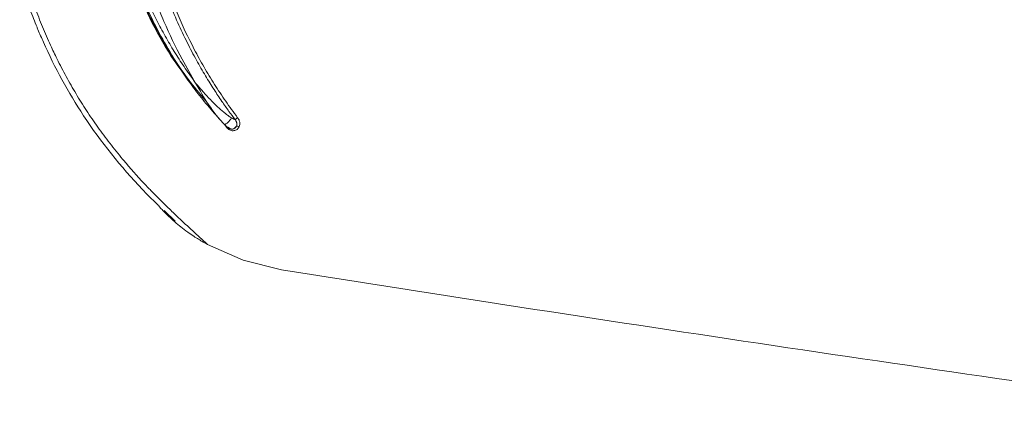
# Model space of a CAD drawing. Header units: millimetres. Extents: x 219.937 to 220.081, y 142.771 to 143.035.
# Tile 2 of 5: x 219.939 to 219.981, y 142.983 to 143. Entities that reach past the tile are written whole.
import ezdxf

# ---------------------------------------------------------------- set-up
doc = ezdxf.new("R2010")
doc.units = ezdxf.units.MM
doc.layers.add('SANINDUSA', color=3, linetype='Continuous')

msp = doc.modelspace()

# ---------------------------------------------------------------- linework, layer by layer
at = {"layer": 'SANINDUSA', "linetype": 'Continuous', "lineweight": 15}
msp.add_line((219.944704, 142.991418), (219.945181, 142.99096), dxfattribs=at)
at = {"layer": 'SANINDUSA', "linetype": 'Continuous', "lineweight": 15, "flags": 128}
msp.add_lwpolyline([(219.946576, 142.989955), (219.948101, 142.989283), (219.949747, 142.988873)], dxfattribs=at)
at = {"layer": 'SANINDUSA', "linetype": 'Continuous', "lineweight": 15}
msp.add_arc((220.299172, 145.187401), 2.226123, 260.969173, 262.033797, dxfattribs=at)
for points, knots in [([(219.947292, 142.995107), (219.947192, 142.995215), (219.946993, 142.995431), (219.946707, 142.99576), (219.946431, 142.996091), (219.946166, 142.996424), (219.945913, 142.996757), (219.94567, 142.997091), (219.945438, 142.997425), (219.945217, 142.997759), (219.945005, 142.998092), (219.944592, 142.998776), (219.944039, 142.999808), (219.943381, 143.001321), (219.942839, 143.002954), (219.942435, 143.004727), (219.942205, 143.006537), (219.94215, 143.008369), (219.942275, 143.0102), (219.942576, 143.012001), (219.943047, 143.013756), (219.94364, 143.015332), (219.944322, 143.01676), (219.944923, 143.017803), (219.945453, 143.018612), (219.94586, 143.019185), (219.946297, 143.019755), (219.946767, 143.020322), (219.947269, 143.020883), (219.947625, 143.021244), (219.947806, 143.021426)], [0, 0, 0, 0, 0.015212, 0.030215, 0.04501, 0.059596, 0.073975, 0.088145, 0.102107, 0.115862, 0.129408, 0.142747, 0.198149, 0.249768, 0.312371, 0.374832, 0.436609, 0.499709, 0.563077, 0.625091, 0.687342, 0.749727, 0.798114, 0.850071, 0.873602, 0.897715, 0.92241, 0.947689, 0.973553, 1, 1, 1, 1]), ([(219.947752, 142.995314), (219.947664, 142.995431), (219.947472, 142.995689), (219.94717, 142.996118), (219.946833, 142.996623), (219.946468, 142.997209), (219.946081, 142.997879), (219.945681, 142.998637), (219.945277, 142.99949), (219.94488, 143.000441), (219.944448, 143.001642), (219.94398, 143.003282), (219.943646, 143.00509), (219.943488, 143.006853), (219.943464, 143.008312), (219.94354, 143.009736), (219.943752, 143.011477), (219.944152, 143.013306), (219.944755, 143.01515), (219.94537, 143.016623), (219.94602, 143.017906), (219.946656, 143.018987), (219.94725, 143.019881), (219.947776, 143.020601), (219.94811, 143.021017), (219.948258, 143.0212)], [0, 0, 0, 0, 0.0157891, 0.0345593, 0.0562968, 0.0809963, 0.1086662, 0.1393345, 0.1730564, 0.209923, 0.2500399, 0.3100371, 0.3928698, 0.4469937, 0.5000134, 0.5493912, 0.600017, 0.6882062, 0.7499811, 0.8081029, 0.8594573, 0.9042972, 0.942715, 0.9746969, 1, 1, 1, 1]), ([(219.948364, 143.021114), (219.948272, 143.021001), (219.948089, 143.020775), (219.947824, 143.020429), (219.947566, 143.020079), (219.947316, 143.019725), (219.947073, 143.019366), (219.946839, 143.019003), (219.946612, 143.018636), (219.946171, 143.01789), (219.945568, 143.016736), (219.944894, 143.015137), (219.944354, 143.013487), (219.943956, 143.011793), (219.9437, 143.010073), (219.943594, 143.008342), (219.943632, 143.006608), (219.943821, 143.004881), (219.944153, 143.003174), (219.944628, 143.001504), (219.945239, 142.99988), (219.945859, 142.998573), (219.946416, 142.997562), (219.946866, 142.996822), (219.947345, 142.996097), (219.947689, 142.99563), (219.947862, 142.995396)], [0, 0, 0, 0, 0.015749, 0.031447, 0.0471, 0.062718, 0.078311, 0.093885, 0.109449, 0.125012, 0.18748, 0.249993, 0.312373, 0.375007, 0.437847, 0.500063, 0.562254, 0.625064, 0.68766, 0.750007, 0.812518, 0.874988, 0.906114, 0.93728, 0.968553, 1, 1, 1, 1]), ([(219.946587, 142.996008), (219.946081, 142.996612), (219.944784, 142.998161), (219.943356, 143.001122), (219.942334, 143.004684), (219.942056, 143.008393), (219.942483, 143.012081), (219.943648, 143.0156), (219.945194, 143.018498), (219.946555, 143.019996), (219.947086, 143.020582)], [0, 0, 0, 0, 0.087864, 0.225235, 0.362736, 0.499697, 0.637384, 0.774196, 0.911778, 1, 1, 1, 1]), ([(219.946505, 143.019697), (219.946414, 143.019583), (219.946232, 143.019354), (219.94597, 143.019003), (219.945715, 143.018647), (219.945469, 143.018285), (219.945231, 143.017916), (219.945002, 143.017542), (219.944598, 143.016849), (219.944062, 143.015808), (219.943474, 143.014389), (219.943002, 143.012924), (219.942654, 143.011424), (219.942431, 143.009902), (219.942338, 143.008369), (219.942371, 143.006833), (219.942534, 143.005302), (219.942823, 143.00379), (219.943238, 143.002307), (219.94377, 143.000866), (219.944312, 142.999705), (219.944799, 142.998806), (219.945192, 142.998147), (219.94561, 142.997503), (219.94591, 142.997089), (219.94606, 142.996882)], [0, 0, 0, 0, 0.0178764, 0.0357273, 0.0535649, 0.0714016, 0.0892491, 0.1071193, 0.125024, 0.1872724, 0.2500179, 0.3123736, 0.37501, 0.437728, 0.500003, 0.5622758, 0.6249959, 0.6876303, 0.7499879, 0.8127315, 0.8749819, 0.9062896, 0.9375193, 0.9687344, 1, 1, 1, 1]), ([(219.946505, 143.019697), (219.946288, 143.019368), (219.946081, 143.019033), (219.945883, 143.018694), (219.94558, 143.018175), (219.9453, 143.017645), (219.945042, 143.017104), (219.944784, 143.016563), (219.944548, 143.01601), (219.944334, 143.015445), (219.944227, 143.015163), (219.944126, 143.014878), (219.944031, 143.014589), (219.943935, 143.014301), (219.943846, 143.014009), (219.943762, 143.013717), (219.943596, 143.013133), (219.943456, 143.012545), (219.943341, 143.011952), (219.943226, 143.01136), (219.943136, 143.010764), (219.943072, 143.010164), (219.94304, 143.009864), (219.943015, 143.009563), (219.942996, 143.009261), (219.942977, 143.008959), (219.942964, 143.008656), (219.942959, 143.008352), (219.942956, 143.0082), (219.942954, 143.008048), (219.942955, 143.007896), (219.942955, 143.007743), (219.942957, 143.007591), (219.942961, 143.00744), (219.942968, 143.007136), (219.942982, 143.006834), (219.943002, 143.006532), (219.943043, 143.00593), (219.943109, 143.005332), (219.943201, 143.004738), (219.943293, 143.004144), (219.94341, 143.003554), (219.943552, 143.002969), (219.943694, 143.002384), (219.943861, 143.001803), (219.944053, 143.001226), (219.944101, 143.001082), (219.944151, 143.000938), (219.944202, 143.000795), (219.944253, 143.000651), (219.944306, 143.000509), (219.94436, 143.000367), (219.944468, 143.000084), (219.944582, 142.999804), (219.944701, 142.999527), (219.944939, 142.998972), (219.9452, 142.99843), (219.945482, 142.9979), (219.945666, 142.997555), (219.945858, 142.997216), (219.94606, 142.996882)], [0.084129, 0.084129, 0.084129, 0.084129, 0.125, 0.125, 0.125, 0.1875, 0.1875, 0.1875, 0.25, 0.25, 0.25, 0.28125, 0.28125, 0.28125, 0.3125, 0.3125, 0.3125, 0.375, 0.375, 0.375, 0.4375, 0.4375, 0.4375, 0.46875, 0.46875, 0.46875, 0.5, 0.5, 0.5, 0.515625, 0.515625, 0.515625, 0.53125, 0.53125, 0.53125, 0.5625, 0.5625, 0.5625, 0.625, 0.625, 0.625, 0.6875, 0.6875, 0.6875, 0.75, 0.75, 0.75, 0.765625, 0.765625, 0.765625, 0.78125, 0.78125, 0.78125, 0.8125, 0.8125, 0.8125, 0.875, 0.875, 0.875, 0.9155605, 0.9155605, 0.9155605, 0.9155605]), ([(219.946113, 143.019353), (219.945924, 143.019136), (219.944938, 143.018012), (219.943702, 143.015545), (219.942525, 143.012072), (219.942148, 143.008784), (219.942277, 143.005912), (219.942711, 143.003489), (219.94344, 143.00118), (219.944486, 142.998971), (219.945524, 142.99725), (219.946316, 142.996334), (219.94656, 142.996053)], [0, 0, 0, 0, 0.034259, 0.178136, 0.323622, 0.470008, 0.568552, 0.66503, 0.762104, 0.855843, 0.955696, 1, 1, 1, 1]), ([(219.938514, 143.002232), (219.938552, 143.002088), (219.938629, 143.001799), (219.938754, 143.00137), (219.938886, 143.000946), (219.939026, 143.000527), (219.939173, 143.000112), (219.939328, 142.999702), (219.93949, 142.999297), (219.939659, 142.998897), (219.939778, 142.998633), (219.939837, 142.998502)], [0, 0, 0, 0, 0.113231, 0.225848, 0.337886, 0.449379, 0.560363, 0.670877, 0.78096, 0.890653, 1, 1, 1, 1]), ([(219.939269, 142.999247), (219.939279, 142.999223), (219.939289, 142.999199), (219.939299, 142.999175), (219.939374, 142.998995), (219.939451, 142.998815), (219.939531, 142.998636)], [0.71693853, 0.71693853, 0.71693853, 0.71693853, 0.71875, 0.71875, 0.71875, 0.73230267, 0.73230267, 0.73230267, 0.73230267]), ([(219.939531, 142.998636), (219.939774, 142.998092), (219.94004, 142.997556), (219.940616, 142.9965), (219.940927, 142.995983), (219.941255, 142.995483)], [0, 0, 0, 0, 0.5, 0.5, 1, 1, 1, 1]), ([(219.939837, 142.998502), (219.939883, 142.998403), (219.939974, 142.998205), (219.94007, 142.99801), (219.940118, 142.997913)], [0, 0, 0, 0, 0.500634, 1, 1, 1, 1]), ([(219.940118, 142.997913), (219.940182, 142.997786), (219.940309, 142.997533), (219.940509, 142.997159), (219.940715, 142.996788), (219.94093, 142.996422), (219.941151, 142.996059), (219.94138, 142.995701), (219.941538, 142.995466), (219.941617, 142.995348)], [0, 0, 0, 0, 0.142901, 0.285671, 0.428376, 0.571088, 0.713879, 0.856824, 1, 1, 1, 1]), ([(219.94606, 142.996882), (219.946077, 142.996861), (219.946142, 142.996782), (219.946258, 142.996645), (219.946421, 142.996458), (219.946595, 142.996269), (219.946782, 142.996076), (219.946961, 142.995901), (219.947133, 142.995744), (219.947285, 142.995615), (219.947414, 142.995514), (219.94752, 142.995436), (219.947583, 142.995398), (219.94761, 142.995382)], [0, 0, 0, 0, 0.037344, 0.141635, 0.247752, 0.379475, 0.495217, 0.618011, 0.725086, 0.816577, 0.892666, 0.953635, 1, 1, 1, 1]), ([(219.94606, 142.996882), (219.946239, 142.996568), (219.946508, 142.996095), (219.946826, 142.99566), (219.946932, 142.995514)], [0, 0, 0, 0, 0.664241, 1, 1, 1, 1]), ([(219.941617, 142.995348), (219.941699, 142.99523), (219.941863, 142.994992), (219.942118, 142.994642), (219.94238, 142.994296), (219.942649, 142.993953), (219.942834, 142.993729), (219.942926, 142.993617)], [0, 0, 0, 0, 0.1989736, 0.3983678, 0.5982753, 0.7987876, 1, 1, 1, 1]), ([(219.94761, 142.995382), (219.947597, 142.995365), (219.947572, 142.995332), (219.94752, 142.995274), (219.947463, 142.995217), (219.947407, 142.995165), (219.947357, 142.995125), (219.947319, 142.9951), (219.947294, 142.995092), (219.947293, 142.995102), (219.947292, 142.995107)], [0, 0, 0, 0, 0.125005, 0.249987, 0.374986, 0.500006, 0.625004, 0.750011, 0.875008, 1, 1, 1, 1]), ([(219.947426, 142.994987), (219.947424, 142.994987), (219.94742, 142.994989), (219.947409, 142.994998), (219.947394, 142.99501), (219.947375, 142.995027), (219.947351, 142.995049), (219.947323, 142.995076), (219.947303, 142.995096), (219.947292, 142.995107)], [0, 0, 0, 0, 0.061373, 0.142959, 0.25178, 0.390792, 0.561388, 0.764311, 1, 1, 1, 1]), ([(219.94761, 142.995382), (219.947639, 142.995367), (219.94769, 142.995339), (219.947733, 142.995321), (219.947752, 142.995314)], [0, 0, 0, 0, 0.557137, 1, 1, 1, 1]), ([(219.947862, 142.995396), (219.947851, 142.995388), (219.947828, 142.995371), (219.947794, 142.995345), (219.947768, 142.995325), (219.947757, 142.995317), (219.947752, 142.995314)], [0, 0, 0, 0, 0.279563, 0.559248, 0.779616, 1, 1, 1, 1]), ([(219.947808, 142.99503), (219.947813, 142.995044), (219.947823, 142.99507), (219.947828, 142.99511), (219.947828, 142.995145), (219.947823, 142.99518), (219.947813, 142.995214), (219.947796, 142.995251), (219.947776, 142.995283), (219.94776, 142.995304), (219.947752, 142.995314)], [0, 0, 0, 0, 0.156946, 0.292817, 0.407158, 0.499847, 0.64112, 0.749926, 0.88365, 1, 1, 1, 1]), ([(219.947862, 142.995396), (219.947877, 142.995375), (219.947905, 142.995335), (219.947935, 142.99527), (219.947957, 142.995192), (219.947962, 142.9951), (219.947939, 142.995039), (219.947928, 142.995008)], [0, 0, 0, 0, 0.178109, 0.343379, 0.50103, 0.750793, 1, 1, 1, 1]), ([(219.947928, 142.995008), (219.94792, 142.994993), (219.947905, 142.994964), (219.947874, 142.994926), (219.947832, 142.994888), (219.947776, 142.994856), (219.947704, 142.994837), (219.947628, 142.994836), (219.947552, 142.994855), (219.947479, 142.994891), (219.947439, 142.994928), (219.947419, 142.994947)], [0, 0, 0, 0, 0.084054, 0.166813, 0.250041, 0.375933, 0.500388, 0.625734, 0.750236, 0.874812, 1, 1, 1, 1]), ([(219.947442, 142.994972), (219.94744, 142.994969), (219.947434, 142.994963), (219.947424, 142.994953), (219.947419, 142.994947)], [0, 0, 0, 0, 0.408844, 1, 1, 1, 1]), ([(219.947808, 142.99503), (219.94777, 142.994963), (219.947701, 142.994917), (219.947554, 142.994901), (219.947477, 142.99493), (219.947426, 142.994987)], [0, 0, 0, 0, 0.5, 0.5, 1, 1, 1, 1]), ([(219.947451, 142.994987), (219.947462, 142.994976), (219.947485, 142.994954), (219.947526, 142.99493), (219.947568, 142.994914), (219.947612, 142.994907), (219.947671, 142.994909), (219.947751, 142.994938), (219.947787, 142.994997), (219.947808, 142.99503)], [0, 0, 0, 0, 0.098956, 0.197222, 0.295482, 0.394418, 0.4947, 0.714258, 1, 1, 1, 1]), ([(219.947808, 142.99503), (219.947813, 142.995033), (219.94782, 142.995035), (219.947829, 142.995036), (219.947838, 142.995037), (219.947848, 142.995036), (219.947859, 142.995034), (219.94787, 142.995032), (219.947882, 142.995029), (219.947894, 142.995024), (219.947906, 142.99502), (219.947917, 142.995014), (219.947928, 142.995008)], [0, 0, 0, 0, 0.25, 0.25, 0.25, 0.5, 0.5, 0.5, 0.75, 0.75, 0.75, 1, 1, 1, 1]), ([(219.944023, 142.992393), (219.943966, 142.992452), (219.94391, 142.992511), (219.943854, 142.992571), (219.943548, 142.992895), (219.943252, 142.993228), (219.942966, 142.993569), (219.942953, 142.993585), (219.942939, 142.993601), (219.942926, 142.993617)], [0.87355789, 0.87355789, 0.87355789, 0.87355789, 0.87928758, 0.87928758, 0.87928758, 0.91053758, 0.91053758, 0.91053758, 0.91197969, 0.91197969, 0.91197969, 0.91197969]), ([(219.943886, 142.992207), (219.943979, 142.992112), (219.944072, 142.992017), (219.944261, 142.991829), (219.944358, 142.991734), (219.944453, 142.991643)], [0, 0, 0, 0, 0.5, 0.5, 1, 1, 1, 1]), ([(219.946576, 142.989955), (219.946513, 142.989991), (219.946381, 142.990063), (219.946183, 142.990182), (219.945959, 142.990324), (219.945704, 142.990498), (219.945341, 142.990772), (219.945012, 142.99106), (219.944739, 142.991329), (219.944612, 142.991463), (219.944538, 142.991543), (219.944503, 142.991583), (219.94448, 142.991608), (219.944466, 142.991626), (219.944456, 142.991637), (219.944453, 142.991642), (219.944453, 142.991643)], [0, 0, 0, 0, 0.078691, 0.162059, 0.250081, 0.366329, 0.500159, 0.750169, 0.850203, 0.925206, 0.955282, 0.971276, 0.983718, 0.992615, 0.997989, 1, 1, 1, 1]), ([(219.945691, 142.990766), (219.94553, 142.990916), (219.945221, 142.991204), (219.944918, 142.991499), (219.944773, 142.99164)], [0, 0, 0, 0, 0.520283, 1, 1, 1, 1])]:
    msp.add_open_spline(points, degree=3, knots=knots, dxfattribs=at)
for points, degree in [([(219.938927, 143.000126), (219.939021, 142.99987), (219.939119, 142.999615), (219.939221, 142.999363)], 3), ([(219.939221, 142.999363), (219.939237, 142.999324), (219.939253, 142.999286), (219.939269, 142.999247)], 3), ([(219.946932, 142.995514), (219.947292, 142.995107)], 1), ([(219.941255, 142.995483), (219.942002, 142.994348), (219.942846, 142.993294), (219.943782, 142.992315)], 3), ([(219.947419, 142.994947), (219.947299, 142.9951)], 1), ([(219.943782, 142.992315), (219.943817, 142.992279), (219.943851, 142.992243), (219.943886, 142.992207)], 3), ([(219.944347, 142.992064), (219.944238, 142.992173), (219.94413, 142.992283), (219.944023, 142.992393)], 3), ([(219.944442, 142.991968), (219.94441, 142.992), (219.944378, 142.992032), (219.944347, 142.992064)], 3), ([(219.94461, 142.9918), (219.944554, 142.991856), (219.944498, 142.991912), (219.944442, 142.991968)], 3), ([(219.944773, 142.99164), (219.944718, 142.991693), (219.944664, 142.991747), (219.94461, 142.9918)], 3), ([(219.946153, 142.99034), (219.945998, 142.990481), (219.945844, 142.990623), (219.945691, 142.990766)], 3), ([(219.946576, 142.989955), (219.946435, 142.990083), (219.946293, 142.990211), (219.946153, 142.99034)], 3)]:
    msp.add_open_spline(points, degree=degree, dxfattribs=at)

doc.saveas('drawing.dxf')
